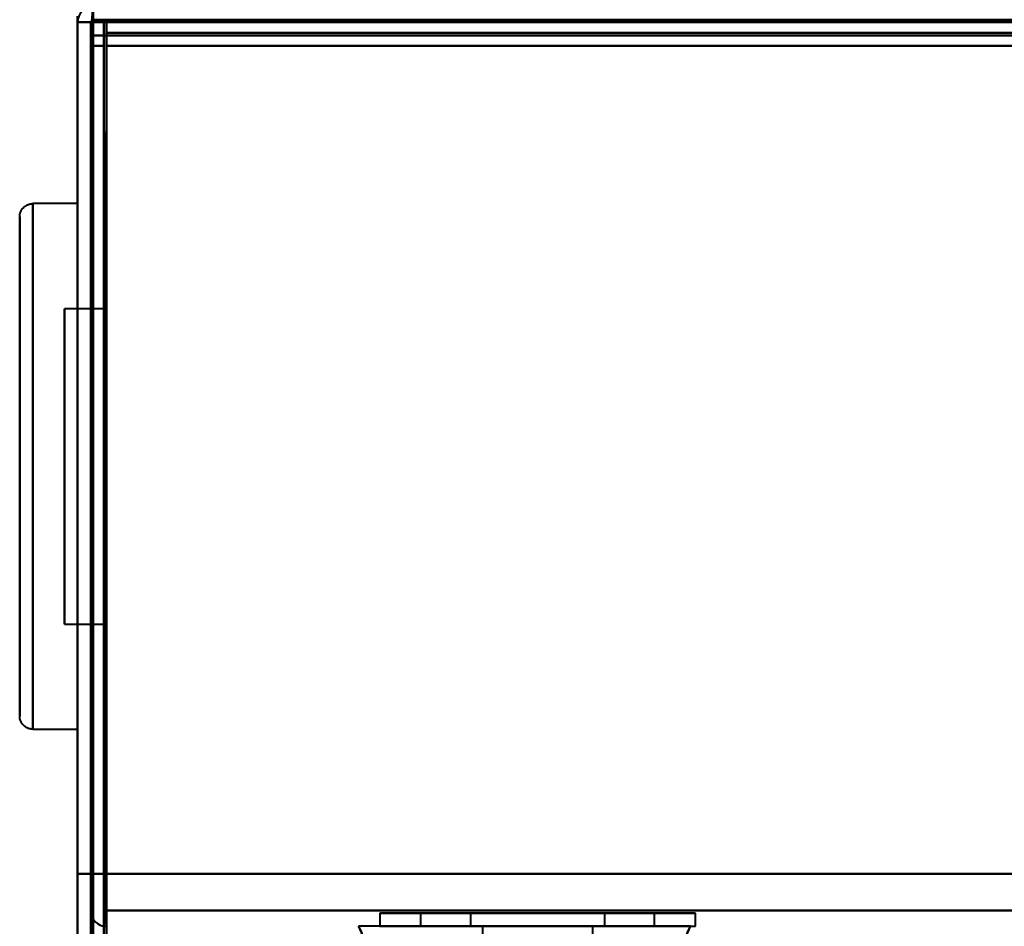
# Model space of a CAD drawing. Header units: millimetres. Extents: x -1087 to 1688, y -120 to 1171.
# Tile 42 of 90: x -692 to -655, y 1063 to 1098. Entities that reach past the tile are written whole.
import ezdxf

# ---------------------------------------------------------------- set-up
doc = ezdxf.new("R2010")
doc.units = ezdxf.units.MM
doc.layers.add('A-GENM', color=13, linetype='Continuous', lineweight=40)
doc.layers.add('G-IMPT', color=8, linetype='Continuous', lineweight=40)

# ---------------------------------------------------------------- blocks, each defined once
blk = doc.blocks.new('Maintenance r21 - Maintenance r21-769076-Arrière')
at = {"layer": 'A-GENM'}
for p, q in [((-690, 0), (-690, 1098)), ((-690, 1098), (-690, 0))]:
    blk.add_line(p, q, dxfattribs=at)
blk = doc.blocks.new('NEXA 1500 CALQUES_dwg-769064-Arrière')
at = {"layer": 'G-IMPT'}
for p, q in [((-689.4, 1097.772), (-689.4, 1098.372)), ((-689.4, 1097.772), (-689.4, 1098.372)), ((-689.4, 1098.372), (-689.4, 1097.772)), ((-689.4, 1098.372), (-689.4, 1097.772)), ((-689.4, 1097.772), (-689.4, 1098.372)), ((-689.4, 1098.372), (-689.4, 1097.772)), ((-690, 1097.772), (-689.4, 1097.772)), ((-689.4, 1097.772), (-690, 1097.772)), ((167.9, 1097.872), (-688.9, 1097.872)), ((-688.9, 1097.272), (-688.9, 1097.872)), ((-688.9, 1097.872), (-688.9, 1097.272)), ((-678.5, 1097.872), (-672.5, 1097.872)), ((-670.221, 1097.872), (-678.45, 1097.872)), ((-667.65, 1097.872), (-677.35, 1097.872)), ((-667.65, 1097.872), (-677.35, 1097.872)), ((-667.65, 1097.872), (-677.35, 1097.872)), ((-667.65, 1097.872), (-677.35, 1097.872)), ((-677.35, 1097.872), (-670.642, 1097.872)), ((-666.55, 1097.872), (-674.779, 1097.872)), ((-674.358, 1097.872), (-667.65, 1097.872)), ((-672.5, 1097.872), (-666.5, 1097.872)), ((-672.5, 1097.872), (-666.5, 1097.872)), ((-670.642, 1097.872), (-667.65, 1097.872)), ((-666.55, 1097.872), (-670.221, 1097.872)), ((-689.5, 1097.272), (-689.5, 129.472)), ((-689.5, 1097.272), (-688.9, 1097.272)), ((-688.9, 1097.272), (-689.5, 1097.272)), ((-690, 1090.872), (-691.7, 1090.872)), ((-691.7, 1090.872), (-691.7, 1071.354)), ((-691.7, 1071.354), (-691.7, 1090.872)), ((-690, 1090.872), (-690, 1071.354)), ((-690, 1071.354), (-690, 1090.872)), ((-692.2, 1090.372), (-692.2, 1071.83)), ((-692.2, 1071.83), (-692.2, 1090.372)), ((-691.7, 1090.39), (-691.7, 1070.872)), ((-691.7, 1070.872), (-691.7, 1090.39)), ((-690, 1090.39), (-690, 1070.872)), ((-690, 1070.872), (-690, 1090.39)), ((-692.2, 1089.915), (-692.2, 1071.372)), ((-692.2, 1071.372), (-692.2, 1089.915)), ((-689, 1086.872), (-690.5, 1086.872)), ((-690.5, 1086.872), (-690.5, 1075.161)), ((-690.5, 1075.161), (-690.5, 1086.872)), ((-689, 1086.872), (-689, 1080.872)), ((-689, 1080.872), (-689, 1086.872)), ((-690.5, 1086.583), (-690.5, 1074.872)), ((-690.5, 1074.872), (-690.5, 1086.583)), ((-689, 1074.872), (-689, 1086.583)), ((-689, 1080.872), (-689, 1074.872)), ((-689, 1075.161), (-689, 1080.872)), ((-690.5, 1074.872), (-689, 1074.872)), ((-691.7, 1070.872), (-690, 1070.872)), ((-688.9, 1063.972), (-688.9, 1063.372)), ((-688.9, 1063.972), (-688.9, 1063.372)), ((-688.9, 1063.372), (-688.9, 1063.972)), ((-688.9, 1063.372), (-688.9, 1063.972)), ((-678.5, 1063.872), (-678.5, 1063.372)), ((-678.5, 1063.872), (-678.5, 1063.372)), ((-672.5, 1063.872), (-678.5, 1063.872)), ((-678.5, 1063.872), (-672.5, 1063.872)), ((-672.5, 1063.872), (-678.5, 1063.872)), ((-678.5, 1063.872), (-672.5, 1063.872)), ((-676.95, 1063.872), (-676.95, 1063.372)), ((-676.95, 1063.872), (-676.95, 1063.372)), ((-676.95, 1063.872), (-670.795, 1063.872)), ((-668.05, 1063.872), (-676.95, 1063.872)), ((-668.05, 1063.872), (-676.95, 1063.872)), ((-676.95, 1063.872), (-670.795, 1063.872)), ((-668.05, 1063.872), (-676.95, 1063.872)), ((-668.05, 1063.872), (-676.95, 1063.872)), ((-675.05, 1063.872), (-675.05, 1063.372)), ((-675.05, 1063.872), (-675.05, 1063.372)), ((-675.05, 1063.872), (-669.95, 1063.872)), ((-675.05, 1063.872), (-669.95, 1063.872)), ((-675.05, 1063.872), (-669.95, 1063.872)), ((-675.05, 1063.872), (-669.95, 1063.872)), ((-671.523, 1063.872), (-675.05, 1063.872)), ((-671.523, 1063.872), (-675.05, 1063.872)), ((-674.205, 1063.872), (-668.05, 1063.872)), ((-674.205, 1063.872), (-668.05, 1063.872)), ((-669.95, 1063.872), (-673.477, 1063.872)), ((-669.95, 1063.872), (-673.477, 1063.872)), ((-666.5, 1063.872), (-672.5, 1063.872)), ((-672.5, 1063.872), (-666.5, 1063.872)), ((-666.5, 1063.872), (-672.5, 1063.872)), ((-672.5, 1063.872), (-666.5, 1063.872)), ((-669.95, 1063.872), (-671.523, 1063.872)), ((-669.95, 1063.872), (-671.523, 1063.872)), ((-670.795, 1063.872), (-668.05, 1063.872)), ((-670.795, 1063.872), (-668.05, 1063.872)), ((-669.95, 1063.372), (-669.95, 1063.872)), ((-669.95, 1063.372), (-669.95, 1063.872)), ((-668.05, 1063.372), (-668.05, 1063.872)), ((-668.05, 1063.372), (-668.05, 1063.872)), ((-666.5, 1063.372), (-666.5, 1063.872)), ((-666.5, 1063.372), (-666.5, 1063.872)), ((-666.689, 1063.372), (-679.311, 1063.372)), ((-678.5, 1063.372), (-672.5, 1063.372)), ((-674.6, 1063.372), (-674.6, 1062.372)), ((-674.6, 1063.372), (-674.6, 1062.372)), ((-672.5, 1063.372), (-666.5, 1063.372)), ((-670.4, 1062.372), (-670.4, 1063.372)), ((-670.4, 1062.372), (-670.4, 1063.372))]:
    blk.add_line(p, q, dxfattribs=at)
at = {"layer": 'G-IMPT', "flags": 128}
for points in [[(-689.45, 1097.822), (-689.438, 1097.96), (-689.425, 1098.097), (-689.413, 1098.235), (-689.4, 1098.372)], [(-689.4, 1098.372), (-689.413, 1098.235), (-689.425, 1098.097), (-689.438, 1097.96), (-689.45, 1097.822)], [(-689.4, 1097.822), (-689.4, 1097.96), (-689.4, 1098.097), (-689.4, 1098.235), (-689.4, 1098.372)], [(-689.4, 1098.372), (-689.4, 1098.235), (-689.4, 1098.097), (-689.4, 1097.96), (-689.4, 1097.822)], [(-690, 1065.372), (-690, 1073.472), (-690, 1081.572), (-690, 1089.672), (-690, 1097.772)], [(-690, 1097.772), (-690, 1089.672), (-690, 1081.572), (-690, 1073.472), (-690, 1065.372)], [(-690, 1097.772), (-690, 1089.672), (-690, 1081.572), (-690, 1073.472), (-690, 1065.372)], [(-690, 1065.372), (-690, 1073.472), (-690, 1081.572), (-690, 1089.672), (-690, 1097.772)], [(-690, 128.972), (-690, 371.172), (-690, 613.372), (-690, 855.572), (-690, 1097.772)], [(-690, 1097.772), (-689.875, 1097.772), (-689.75, 1097.772), (-689.625, 1097.772), (-689.5, 1097.772)], [(-689.5, 1097.772), (-689.625, 1097.772), (-689.75, 1097.772), (-689.875, 1097.772), (-690, 1097.772)], [(-690, 1097.772), (-690, 1065.497), (-690, 1033.222), (-690, 1000.947), (-690, 968.672)], [(-690, 968.672), (-690, 1000.947), (-690, 1033.222), (-690, 1065.497), (-690, 1097.772)], [(-690, 1097.772), (-690, 855.572), (-690, 613.372), (-690, 371.172), (-690, 128.972)], [(-689.5, 1065.372), (-689.488, 1073.485), (-689.475, 1081.597), (-689.463, 1089.71), (-689.45, 1097.822)], [(-689.45, 1097.822), (-689.463, 1089.71), (-689.475, 1081.597), (-689.488, 1073.485), (-689.5, 1065.372)], [(-689.5, 1065.372), (-689.5, 1073.472), (-689.5, 1081.572), (-689.5, 1089.672), (-689.5, 1097.772)], [(-689.5, 1097.772), (-689.5, 1089.672), (-689.5, 1081.572), (-689.5, 1073.472), (-689.5, 1065.372)], [(-689.5, 128.972), (-689.5, 371.172), (-689.5, 613.372), (-689.5, 855.572), (-689.5, 1097.772)], [(-689.5, 1097.772), (-689.5, 1097.647), (-689.5, 1097.522), (-689.5, 1097.397), (-689.5, 1097.272)], [(-689.5, 1097.772), (-689.488, 1097.772), (-689.475, 1097.772), (-689.463, 1097.772), (-689.45, 1097.772)], [(-689.5, 1097.272), (-689.5, 1097.397), (-689.5, 1097.522), (-689.5, 1097.647), (-689.5, 1097.772)], [(-689.45, 1097.772), (-689.438, 1097.772), (-689.425, 1097.772), (-689.413, 1097.772), (-689.4, 1097.772)], [(-689.4, 1097.872), (-344.7, 1097.872), (0, 1097.872), (344.7, 1097.872), (689.4, 1097.872)], [(689.4, 1097.872), (344.7, 1097.872), (0, 1097.872), (-344.7, 1097.872), (-689.4, 1097.872)], [(-688.9, 1097.872), (-689.025, 1097.872), (-689.15, 1097.872), (-689.275, 1097.872), (-689.4, 1097.872)], [(-689.4, 1097.872), (-474.95, 1097.872), (-260.5, 1097.872), (-46.05, 1097.872), (168.4, 1097.872)], [(-689.4, 1097.822), (-689.4, 1097.835), (-689.4, 1097.847), (-689.4, 1097.86), (-689.4, 1097.872)], [(-689.4, 1065.372), (-689.4, 1073.485), (-689.4, 1081.597), (-689.4, 1089.71), (-689.4, 1097.822)], [(-689.4, 1097.822), (-689.4, 1089.71), (-689.4, 1081.597), (-689.4, 1073.485), (-689.4, 1065.372)], [(-689.4, 1097.772), (-689.4, 1097.785), (-689.4, 1097.797), (-689.4, 1097.81), (-689.4, 1097.822)], [(689.4, 1097.772), (344.7, 1097.772), (0, 1097.772), (-344.7, 1097.772), (-689.4, 1097.772)], [(-689.4, 1097.772), (-344.7, 1097.772), (0, 1097.772), (344.7, 1097.772), (689.4, 1097.772)], [(-689.4, 1065.372), (-689.4, 1073.472), (-689.4, 1081.572), (-689.4, 1089.672), (-689.4, 1097.772)], [(-689.4, 1097.772), (-344.7, 1097.772), (0, 1097.772), (344.7, 1097.772), (689.4, 1097.772)], [(-689.4, 1097.772), (-689.4, 1089.672), (-689.4, 1081.572), (-689.4, 1073.472), (-689.4, 1065.372)], [(689.4, 1097.772), (344.7, 1097.772), (0, 1097.772), (-344.7, 1097.772), (-689.4, 1097.772)], [(-689.4, 1097.772), (-689.4, 1089.672), (-689.4, 1081.572), (-689.4, 1073.472), (-689.4, 1065.372)], [(-689.4, 1065.372), (-689.4, 1073.472), (-689.4, 1081.572), (-689.4, 1089.672), (-689.4, 1097.772)], [(689.4, 1097.772), (344.7, 1097.772), (0, 1097.772), (-344.7, 1097.772), (-689.4, 1097.772)], [(-689.4, 1097.772), (-689.4, 1089.672), (-689.4, 1081.572), (-689.4, 1073.472), (-689.4, 1065.372)], [(168.4, 1097.772), (-46.05, 1097.772), (-260.5, 1097.772), (-474.95, 1097.772), (-689.4, 1097.772)], [(168.4, 1097.772), (-46.05, 1097.772), (-260.5, 1097.772), (-474.95, 1097.772), (-689.4, 1097.772)], [(-689.4, 1097.772), (-689.4, 855.572), (-689.4, 613.372), (-689.4, 371.172), (-689.4, 128.972)], [(-689.4, 1065.372), (-689.4, 1073.472), (-689.4, 1081.572), (-689.4, 1089.672), (-689.4, 1097.772)], [(-689.4, 1097.772), (-344.7, 1097.772), (0, 1097.772), (344.7, 1097.772), (689.4, 1097.772)], [(-689.4, 128.972), (-689.4, 371.172), (-689.4, 613.372), (-689.4, 855.572), (-689.4, 1097.772)], [(-689.4, 1097.772), (-474.95, 1097.772), (-260.5, 1097.772), (-46.05, 1097.772), (168.4, 1097.772)], [(-689.4, 1097.772), (-689.4, 855.572), (-689.4, 613.372), (-689.4, 371.172), (-689.4, 128.972)], [(689, 1097.872), (344.5, 1097.872), (0, 1097.872), (-344.5, 1097.872), (-689, 1097.872)], [(-689, 1097.872), (-344.5, 1097.872), (0, 1097.872), (344.5, 1097.872), (689, 1097.872)], [(-688.95, 1063.872), (-688.963, 1072.372), (-688.975, 1080.872), (-688.988, 1089.372), (-689, 1097.872)], [(-689, 1063.872), (-689, 1072.372), (-689, 1080.872), (-689, 1089.372), (-689, 1097.872)], [(-689, 1097.872), (-689, 1089.372), (-689, 1080.872), (-689, 1072.372), (-689, 1063.872)], [(689, 1097.872), (344.5, 1097.872), (0, 1097.872), (-344.5, 1097.872), (-689, 1097.872)], [(-689, 1097.872), (-688.988, 1089.372), (-688.975, 1080.872), (-688.963, 1072.372), (-688.95, 1063.872)], [(167.9, 1097.872), (-46.3, 1097.872), (-260.5, 1097.872), (-474.7, 1097.872), (-688.9, 1097.872)], [(167.9, 1097.872), (-46.3, 1097.872), (-260.5, 1097.872), (-474.7, 1097.872), (-688.9, 1097.872)], [(-688.9, 1097.872), (-474.7, 1097.872), (-260.5, 1097.872), (-46.3, 1097.872), (167.9, 1097.872)], [(-688.9, 1097.372), (-688.9, 1097.497), (-688.9, 1097.622), (-688.9, 1097.747), (-688.9, 1097.872)], [(-688.9, 1097.872), (-474.7, 1097.872), (-260.5, 1097.872), (-46.3, 1097.872), (167.9, 1097.872)], [(-688.9, 1097.872), (-688.9, 1097.747), (-688.9, 1097.622), (-688.9, 1097.497), (-688.9, 1097.372)], [(167.9, 1097.872), (-46.3, 1097.872), (-260.5, 1097.872), (-474.7, 1097.872), (-688.9, 1097.872)], [(167.9, 1097.372), (-46.3, 1097.372), (-260.5, 1097.372), (-474.7, 1097.372), (-688.9, 1097.372)], [(-688.9, 1097.372), (-474.7, 1097.372), (-260.5, 1097.372), (-46.3, 1097.372), (167.9, 1097.372)], [(167.9, 1097.372), (-46.3, 1097.372), (-260.5, 1097.372), (-474.7, 1097.372), (-688.9, 1097.372)], [(-688.9, 1097.372), (-688.9, 1097.36), (-688.9, 1097.347), (-688.9, 1097.335), (-688.9, 1097.322)], [(-688.9, 1097.322), (-688.9, 1097.31), (-688.9, 1097.297), (-688.9, 1097.285), (-688.9, 1097.272)], [(-689.5, 1097.272), (-689.5, 855.322), (-689.5, 613.372), (-689.5, 371.422), (-689.5, 129.472)], [(-689.5, 129.472), (-689.5, 371.422), (-689.5, 613.372), (-689.5, 855.322), (-689.5, 1097.272)], [(-689.5, 1097.272), (-689.375, 1097.272), (-689.25, 1097.272), (-689.125, 1097.272), (-689, 1097.272)], [(-689, 1097.272), (-689.125, 1097.272), (-689.25, 1097.272), (-689.375, 1097.272), (-689.5, 1097.272)], [(-689.5, 1097.272), (-689.5, 855.322), (-689.5, 613.372), (-689.5, 371.422), (-689.5, 129.472)], [(-689.5, 129.472), (-689.5, 371.422), (-689.5, 613.372), (-689.5, 855.322), (-689.5, 1097.272)], [(-689.5, 1097.272), (-689.5, 855.322), (-689.5, 613.372), (-689.5, 371.422), (-689.5, 129.472)], [(-689.5, 129.472), (-689.5, 371.422), (-689.5, 613.372), (-689.5, 855.322), (-689.5, 1097.272)], [(-689, 1097.272), (-689, 855.322), (-689, 613.372), (-689, 371.422), (-689, 129.472)], [(-689, 129.472), (-689, 371.422), (-689, 613.372), (-689, 855.322), (-689, 1097.272)], [(-689, 1097.272), (-689, 855.322), (-689, 613.372), (-689, 371.422), (-689, 129.472)], [(-688.95, 1097.272), (-688.963, 1097.272), (-688.975, 1097.272), (-688.988, 1097.272), (-689, 1097.272)], [(-688.9, 1097.272), (-688.913, 1097.272), (-688.925, 1097.272), (-688.938, 1097.272), (-688.95, 1097.272)], [(-688.9, 1097.272), (-474.7, 1097.272), (-260.5, 1097.272), (-46.3, 1097.272), (167.9, 1097.272)], [(-688.9, 129.472), (-688.9, 371.422), (-688.9, 613.372), (-688.9, 855.322), (-688.9, 1097.272)], [(-688.9, 1097.272), (-474.7, 1097.272), (-260.5, 1097.272), (-46.3, 1097.272), (167.9, 1097.272)], [(167.9, 1097.272), (-46.3, 1097.272), (-260.5, 1097.272), (-474.7, 1097.272), (-688.9, 1097.272)], [(-688.9, 1097.272), (-688.9, 855.322), (-688.9, 613.372), (-688.9, 371.422), (-688.9, 129.472)], [(-688.9, 129.472), (-688.9, 371.422), (-688.9, 613.372), (-688.9, 855.322), (-688.9, 1097.272)], [(-689.5, 1096.872), (-689.5, 1088.997), (-689.5, 1081.122), (-689.5, 1073.247), (-689.5, 1065.372)], [(-689.5, 1065.372), (-689.5, 1073.247), (-689.5, 1081.122), (-689.5, 1088.997), (-689.5, 1096.872)], [(-689, 1096.872), (-689.125, 1096.872), (-689.25, 1096.872), (-689.375, 1096.872), (-689.5, 1096.872)], [(-689.5, 1096.872), (-689.375, 1096.872), (-689.25, 1096.872), (-689.125, 1096.872), (-689, 1096.872)], [(-689.5, 1065.372), (-689.5, 1073.247), (-689.5, 1081.122), (-689.5, 1088.997), (-689.5, 1096.872)], [(-689.5, 1096.872), (-689.375, 1096.872), (-689.25, 1096.872), (-689.125, 1096.872), (-689, 1096.872)], [(-689, 1096.872), (-689.125, 1096.872), (-689.25, 1096.872), (-689.375, 1096.872), (-689.5, 1096.872)], [(-689.5, 1096.872), (-689.5, 1088.997), (-689.5, 1081.122), (-689.5, 1073.247), (-689.5, 1065.372)], [(-689, 1063.872), (-689, 1072.122), (-689, 1080.372), (-689, 1088.622), (-689, 1096.872)], [(-689, 1096.872), (-689, 1088.622), (-689, 1080.372), (-689, 1072.122), (-689, 1063.872)], [(-689, 1096.872), (-688.988, 1088.622), (-688.975, 1080.372), (-688.963, 1072.122), (-688.95, 1063.872)], [(-688.95, 1063.872), (-688.963, 1072.122), (-688.975, 1080.372), (-688.988, 1088.622), (-689, 1096.872)], [(-688.9, 1096.872), (-688.913, 1088.622), (-688.925, 1080.372), (-688.938, 1072.122), (-688.95, 1063.872)], [(-688.95, 1063.872), (-688.938, 1072.122), (-688.925, 1080.372), (-688.913, 1088.622), (-688.9, 1096.872)], [(-688.9, 1096.872), (-344.45, 1096.872), (0, 1096.872), (344.45, 1096.872), (688.9, 1096.872)], [(-688.9, 1065.372), (-688.9, 1073.247), (-688.9, 1081.122), (-688.9, 1088.997), (-688.9, 1096.872)], [(-688.9, 1096.872), (-344.45, 1096.872), (0, 1096.872), (344.45, 1096.872), (688.9, 1096.872)], [(688.9, 1096.872), (344.45, 1096.872), (0, 1096.872), (-344.45, 1096.872), (-688.9, 1096.872)], [(688.9, 1096.872), (344.45, 1096.872), (0, 1096.872), (-344.45, 1096.872), (-688.9, 1096.872)], [(688.9, 1096.872), (344.45, 1096.872), (0, 1096.872), (-344.45, 1096.872), (-688.9, 1096.872)], [(-688.9, 1096.872), (-688.9, 1088.997), (-688.9, 1081.122), (-688.9, 1073.247), (-688.9, 1065.372)], [(688.9, 1096.872), (344.45, 1096.872), (0, 1096.872), (-344.45, 1096.872), (-688.9, 1096.872)], [(-688.9, 1096.872), (-344.45, 1096.872), (0, 1096.872), (344.45, 1096.872), (688.9, 1096.872)], [(-688.9, 1096.872), (-344.45, 1096.872), (0, 1096.872), (344.45, 1096.872), (688.9, 1096.872)], [(-688.9, 1063.872), (-688.9, 1072.122), (-688.9, 1080.372), (-688.9, 1088.622), (-688.9, 1096.872)], [(-688.9, 1096.872), (-688.9, 1088.997), (-688.9, 1081.122), (-688.9, 1073.247), (-688.9, 1065.372)], [(-688.9, 1096.872), (-688.9, 1088.622), (-688.9, 1080.372), (-688.9, 1072.122), (-688.9, 1063.872)], [(-688.9, 1065.372), (-688.9, 1073.247), (-688.9, 1081.122), (-688.9, 1088.997), (-688.9, 1096.872)], [(-692.2, 1090.372), (-692.2, 1090.392), (-692.198, 1090.412), (-692.196, 1090.432), (-692.194, 1090.452), (-692.19, 1090.472), (-692.186, 1090.491), (-692.181, 1090.51), (-692.175, 1090.53), (-692.168, 1090.548), (-692.161, 1090.567), (-692.152, 1090.585), (-692.143, 1090.603), (-692.134, 1090.621), (-692.124, 1090.638), (-692.113, 1090.655), (-692.101, 1090.671), (-692.089, 1090.687), (-692.076, 1090.702), (-692.062, 1090.717), (-692.048, 1090.731), (-692.034, 1090.745), (-692.019, 1090.758), (-692.003, 1090.77), (-691.987, 1090.782), (-691.97, 1090.793), (-691.953, 1090.804), (-691.936, 1090.813), (-691.918, 1090.822), (-691.9, 1090.831), (-691.881, 1090.838), (-691.862, 1090.845), (-691.843, 1090.851), (-691.824, 1090.857), (-691.805, 1090.861), (-691.785, 1090.865), (-691.765, 1090.868), (-691.745, 1090.87), (-691.725, 1090.872), (-691.705, 1090.872), (-691.7, 1090.872)], [(-692.2, 1090.372), (-692.2, 1090.365), (-692.2, 1090.342), (-692.2, 1090.304), (-692.2, 1090.251), (-692.2, 1090.183), (-692.2, 1090.1), (-692.2, 1090.002), (-692.2, 1089.89), (-692.2, 1089.763), (-692.2, 1089.622), (-692.2, 1089.467), (-692.2, 1089.299), (-692.2, 1089.117), (-692.2, 1088.921), (-692.2, 1088.713), (-692.2, 1088.492), (-692.2, 1088.259), (-692.2, 1088.014), (-692.2, 1087.758), (-692.2, 1087.491), (-692.2, 1087.213), (-692.2, 1086.925), (-692.2, 1086.628), (-692.2, 1086.321), (-692.2, 1086.005), (-692.2, 1085.681), (-692.2, 1085.35), (-692.2, 1085.011), (-692.2, 1084.666), (-692.2, 1084.315), (-692.2, 1083.958), (-692.2, 1083.596), (-692.2, 1083.23), (-692.2, 1082.86), (-692.2, 1082.487), (-692.2, 1082.111), (-692.2, 1081.734), (-692.2, 1081.355), (-692.2, 1080.975), (-692.2, 1080.595), (-692.2, 1080.215), (-692.2, 1079.837), (-692.2, 1079.46), (-692.2, 1079.086), (-692.2, 1078.714), (-692.2, 1078.346), (-692.2, 1077.981), (-692.2, 1077.622), (-692.2, 1077.268), (-692.2, 1076.919), (-692.2, 1076.577), (-692.2, 1076.241), (-692.2, 1075.913), (-692.2, 1075.593), (-692.2, 1075.282), (-692.2, 1074.979), (-692.2, 1074.686), (-692.2, 1074.402), (-692.2, 1074.129), (-692.2, 1073.867), (-692.2, 1073.616), (-692.2, 1073.377), (-692.2, 1073.149), (-692.2, 1072.934), (-692.2, 1072.732), (-692.2, 1072.543), (-692.2, 1072.367), (-692.2, 1072.204), (-692.2, 1072.056), (-692.2, 1071.921), (-692.2, 1071.83)], [(-692.2, 1089.915), (-692.2, 1090.024), (-692.2, 1090.118), (-692.2, 1090.198), (-692.2, 1090.263), (-692.2, 1090.313), (-692.2, 1090.348), (-692.2, 1090.368), (-692.2, 1090.372)], [(-692.2, 1071.372), (-692.2, 1071.38), (-692.2, 1071.403), (-692.2, 1071.441), (-692.2, 1071.494), (-692.2, 1071.562), (-692.2, 1071.645), (-692.2, 1071.742), (-692.2, 1071.855), (-692.2, 1071.981), (-692.2, 1072.122), (-692.2, 1072.277), (-692.2, 1072.446), (-692.2, 1072.628), (-692.2, 1072.823), (-692.2, 1073.032), (-692.2, 1073.252), (-692.2, 1073.485), (-692.2, 1073.73), (-692.2, 1073.986), (-692.2, 1074.254), (-692.2, 1074.531), (-692.2, 1074.819), (-692.2, 1075.117), (-692.2, 1075.424), (-692.2, 1075.739), (-692.2, 1076.063), (-692.2, 1076.395), (-692.2, 1076.733), (-692.2, 1077.079), (-692.2, 1077.43), (-692.2, 1077.787), (-692.2, 1078.149), (-692.2, 1078.515), (-692.2, 1078.885), (-692.2, 1079.258), (-692.2, 1079.633), (-692.2, 1080.011), (-692.2, 1080.39), (-692.2, 1080.77), (-692.2, 1081.15), (-692.2, 1081.529), (-692.2, 1081.908), (-692.2, 1082.284), (-692.2, 1082.659), (-692.2, 1083.031), (-692.2, 1083.399), (-692.2, 1083.763), (-692.2, 1084.123), (-692.2, 1084.477), (-692.2, 1084.826), (-692.2, 1085.168), (-692.2, 1085.503), (-692.2, 1085.831), (-692.2, 1086.151), (-692.2, 1086.463), (-692.2, 1086.766), (-692.2, 1087.059), (-692.2, 1087.342), (-692.2, 1087.615), (-692.2, 1087.878), (-692.2, 1088.129), (-692.2, 1088.368), (-692.2, 1088.595), (-692.2, 1088.81), (-692.2, 1089.013), (-692.2, 1089.202), (-692.2, 1089.378), (-692.2, 1089.54), (-692.2, 1089.689), (-692.2, 1089.823), (-692.2, 1089.915)], [(-692.2, 1071.83), (-692.2, 1071.721), (-692.2, 1071.626), (-692.2, 1071.546), (-692.2, 1071.481), (-692.2, 1071.431), (-692.2, 1071.397), (-692.2, 1071.377), (-692.2, 1071.372)], [(-691.7, 1070.872), (-691.72, 1070.873), (-691.74, 1070.874), (-691.76, 1070.876), (-691.78, 1070.879), (-691.799, 1070.882), (-691.819, 1070.887), (-691.838, 1070.892), (-691.857, 1070.898), (-691.876, 1070.904), (-691.895, 1070.912), (-691.913, 1070.92), (-691.931, 1070.929), (-691.948, 1070.938), (-691.966, 1070.949), (-691.982, 1070.96), (-691.999, 1070.971), (-692.014, 1070.984), (-692.03, 1070.996), (-692.044, 1071.01), (-692.059, 1071.024), (-692.072, 1071.039), (-692.085, 1071.054), (-692.098, 1071.069), (-692.11, 1071.086), (-692.121, 1071.102), (-692.131, 1071.119), (-692.141, 1071.137), (-692.15, 1071.154), (-692.158, 1071.173), (-692.166, 1071.191), (-692.173, 1071.21), (-692.179, 1071.229), (-692.184, 1071.248), (-692.189, 1071.268), (-692.193, 1071.287), (-692.196, 1071.307), (-692.198, 1071.327), (-692.199, 1071.347), (-692.2, 1071.367), (-692.2, 1071.372)], [(-690, 1065.372), (-689.875, 1065.372), (-689.75, 1065.372), (-689.625, 1065.372), (-689.5, 1065.372)], [(-689.5, 1065.372), (-689.625, 1065.372), (-689.75, 1065.372), (-689.875, 1065.372), (-690, 1065.372)], [(-689.5, 1065.372), (-689.625, 1065.372), (-689.75, 1065.372), (-689.875, 1065.372), (-690, 1065.372)], [(-690, 1065.372), (-689.875, 1065.372), (-689.75, 1065.372), (-689.625, 1065.372), (-689.5, 1065.372)], [(-689.5, 1063.972), (-689.5, 1064.322), (-689.5, 1064.672), (-689.5, 1065.022), (-689.5, 1065.372)], [(-689.5, 1065.372), (-689.5, 1065.022), (-689.5, 1064.672), (-689.5, 1064.322), (-689.5, 1063.972)], [(-689.5, 1063.972), (-689.5, 1064.322), (-689.5, 1064.672), (-689.5, 1065.022), (-689.5, 1065.372)], [(-689.5, 1065.372), (-689.5, 1065.022), (-689.5, 1064.672), (-689.5, 1064.322), (-689.5, 1063.972)], [(689.4, 1065.372), (344.7, 1065.372), (0, 1065.372), (-344.7, 1065.372), (-689.4, 1065.372)], [(-689.4, 1065.372), (-344.7, 1065.372), (0, 1065.372), (344.7, 1065.372), (689.4, 1065.372)], [(-688.9, 1065.372), (-689.025, 1065.372), (-689.15, 1065.372), (-689.275, 1065.372), (-689.4, 1065.372)], [(-689.4, 1065.372), (-344.7, 1065.372), (0, 1065.372), (344.7, 1065.372), (689.4, 1065.372)], [(-689.4, 1065.372), (-689.275, 1065.372), (-689.15, 1065.372), (-689.025, 1065.372), (-688.9, 1065.372)], [(-689.4, 1065.372), (-689.275, 1065.372), (-689.15, 1065.372), (-689.025, 1065.372), (-688.9, 1065.372)], [(689.4, 1065.372), (344.7, 1065.372), (0, 1065.372), (-344.7, 1065.372), (-689.4, 1065.372)], [(-688.9, 1065.372), (-689.025, 1065.372), (-689.15, 1065.372), (-689.275, 1065.372), (-689.4, 1065.372)], [(688.9, 1065.372), (344.45, 1065.372), (0, 1065.372), (-344.45, 1065.372), (-688.9, 1065.372)], [(-688.9, 1065.372), (-344.45, 1065.372), (0, 1065.372), (344.45, 1065.372), (688.9, 1065.372)], [(-688.9, 1065.372), (-344.45, 1065.372), (0, 1065.372), (344.45, 1065.372), (688.9, 1065.372)], [(-688.9, 1063.972), (-688.9, 1064.322), (-688.9, 1064.672), (-688.9, 1065.022), (-688.9, 1065.372)], [(-688.9, 1065.372), (-688.9, 1065.022), (-688.9, 1064.672), (-688.9, 1064.322), (-688.9, 1063.972)], [(-688.9, 1063.972), (-688.9, 1064.322), (-688.9, 1064.672), (-688.9, 1065.022), (-688.9, 1065.372)], [(688.9, 1065.372), (344.45, 1065.372), (0, 1065.372), (-344.45, 1065.372), (-688.9, 1065.372)], [(-688.9, 1065.372), (-688.9, 1065.022), (-688.9, 1064.672), (-688.9, 1064.322), (-688.9, 1063.972)], [(688.9, 1063.972), (344.45, 1063.972), (0, 1063.972), (-344.45, 1063.972), (-688.9, 1063.972)], [(-688.9, 1063.972), (-344.45, 1063.972), (0, 1063.972), (344.45, 1063.972), (688.9, 1063.972)], [(-688.9, 1063.972), (-344.45, 1063.972), (0, 1063.972), (344.45, 1063.972), (688.9, 1063.972)], [(688.9, 1063.972), (344.45, 1063.972), (0, 1063.972), (-344.45, 1063.972), (-688.9, 1063.972)], [(-688.95, 1063.872), (-688.938, 1063.747), (-688.925, 1063.622), (-688.913, 1063.497), (-688.9, 1063.372)], [(-688.9, 1063.372), (-688.913, 1063.497), (-688.925, 1063.622), (-688.938, 1063.747), (-688.95, 1063.872)], [(-688.9, 1063.372), (-688.9, 1063.497), (-688.9, 1063.622), (-688.9, 1063.747), (-688.9, 1063.872)], [(-688.9, 1063.872), (-688.9, 1063.747), (-688.9, 1063.622), (-688.9, 1063.497), (-688.9, 1063.372)], [(-679.149, 1062.892), (-679.165, 1063.013), (-679.197, 1063.135), (-679.246, 1063.256), (-679.311, 1063.372)], [(-679.311, 1063.372), (-679.246, 1063.256), (-679.197, 1063.135), (-679.165, 1063.013), (-679.149, 1062.892)], [(-666.689, 1063.372), (-666.754, 1063.256), (-666.803, 1063.135), (-666.835, 1063.013), (-666.851, 1062.892)], [(-666.851, 1062.892), (-666.835, 1063.013), (-666.803, 1063.135), (-666.754, 1063.256), (-666.689, 1063.372)]]:
    blk.add_lwpolyline(points, dxfattribs=at)
at = {"layer": 'G-IMPT'}
for centre, start, end in [((-689.4, 1097.772), 90, 180), ((-689.4, 1097.772), 90, 180), ((-689.4, 1097.772), 90, 180), ((-689.4, 1097.772), 90, 180), ((-688.9, 1063.972), 180, 270), ((-688.9, 1063.972), 180, 270), ((-688.9, 1063.972), 180, 270), ((-688.9, 1063.972), 180, 270)]:
    blk.add_arc(centre, 0.6, start, end, dxfattribs=at)

msp = doc.modelspace()

# ---------------------------------------------------------------- block references
at = {"layer": 'A-GENM'}
msp.add_blockref('Maintenance r21 - Maintenance r21-769076-Arrière', (0, 0), dxfattribs=at)
at = {"layer": 'G-IMPT'}
msp.add_blockref('NEXA 1500 CALQUES_dwg-769064-Arrière', (0, 0), dxfattribs=at)

doc.saveas('drawing.dxf')
